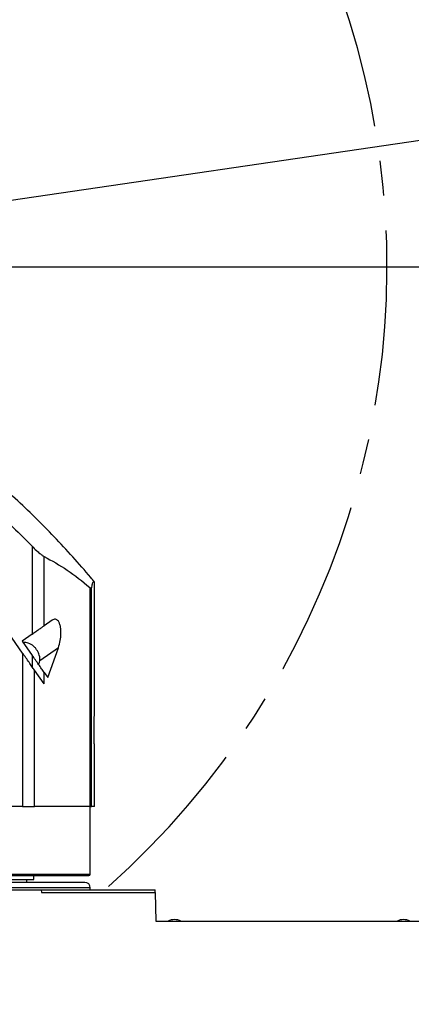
# Model space of a CAD drawing. Extents: x 0 to 841, y 0 to 594.
# Tile 49 of 65: x 688 to 702, y 318 to 353. Entities that reach past the tile are written whole.
import ezdxf

# ---------------------------------------------------------------- set-up
doc = ezdxf.new("R2010")
doc.units = 0
doc.linetypes.add('CENTER', pattern=[10.16, 6.35, -1.27, 1.27, -1.27])
doc.layers.get('0').update_dxf_attribs({"linetype": 'CONTINUOUS'})
doc.styles.add('SLDTEXTSTYLE1', font='TXT', dxfattribs={"width": 0.75})
doc.dimstyles.new('SLDDIMSTYLE0', dxfattribs={"dimtxt": 3.5, "dimasz": 3.556, "dimexe": 0, "dimexo": 0.0625, "dimgap": 0.875, "dimtad": 1, "dimdec": 1, "dimlfac": 10, "dimrnd": 1e-09, "dimzin": 12, "dimtxsty": 'SLDTEXTSTYLE1', "dimsah": 1, "dimcen": 0, "dimazin": 3, "dimtfac": 1, "dimtdec": 1, "dimtofl": 0, "dimtmove": 0, "dimatfit": 3, "dimtolj": 1, "dimtzin": 12})
doc.dimstyles.new('SLDDIMSTYLE1', dxfattribs={"dimtxt": 3.5, "dimasz": 3.556, "dimexe": 0, "dimexo": 0.0625, "dimgap": 0.875, "dimtad": 1, "dimdec": 4, "dimlfac": 10, "dimzin": 12, "dimtxsty": 'SLDTEXTSTYLE1', "dimsah": 1, "dimcen": 0.09, "dimazin": 3, "dimtfac": 1, "dimtofl": 0, "dimtmove": 0, "dimatfit": 3, "dimtolj": 1, "dimtzin": 12})
doc.dimstyles.new('SLDDIMSTYLE3', dxfattribs={"dimtxt": 3.5, "dimasz": 3.556, "dimexe": 0, "dimexo": 0.0625, "dimgap": 0.875, "dimtad": 1, "dimdec": 1, "dimlfac": 10, "dimrnd": 1e-09, "dimzin": 12, "dimtxsty": 'SLDTEXTSTYLE1', "dimsah": 1, "dimcen": 0.09, "dimazin": 3, "dimtfac": 1, "dimtdec": 1, "dimtofl": 0, "dimtmove": 0, "dimatfit": 3, "dimtolj": 1, "dimtzin": 12})
doc.dimstyles.new('SLDDIMSTYLE4', dxfattribs={"dimtxt": 3.5, "dimasz": 3.556, "dimexe": 0, "dimexo": 0.0625, "dimgap": 0.875, "dimtad": 1, "dimlfac": 10, "dimrnd": 1e-09, "dimzin": 12, "dimtxsty": 'SLDTEXTSTYLE1', "dimsah": 1, "dimcen": 0.09, "dimazin": 3, "dimtfac": 1, "dimtofl": 0, "dimtmove": 0, "dimatfit": 3, "dimtolj": 1, "dimtzin": 12})

# ---------------------------------------------------------------- blocks, each defined once
blk = doc.blocks.new('_D_2')
at = {"color": 2, "linetype": 'CONTINUOUS'}
for p, q in [((671.459, 425.396), (671.459, 507.465)), ((778.817, 419.411), (805.167, 437.861))]:
    blk.add_line(p, q, dxfattribs=at)
blk.add_arc((671.459, 344.238), 162.227, 35, 90, dxfattribs=at)
for points in [[(671.459, 506.465), (675.011, 506.045), (675.019, 506.807)], [(804.348, 437.288), (802.586, 440.4), (801.967, 439.956)]]:
    blk.add_solid(points, dxfattribs=at)
at = {"color": 2, "linetype": 'CONTINUOUS', "char_height": 3.5, "attachment_point": 1, "rotation": 333.3954, "style": 'SLDTEXTSTYLE1'}
for s, insert in [('+', (741.719, 495.532, 0.01)), ('55°', (744.248, 494.265, 0.01))]:
    blk.add_mtext(s, dxfattribs=dict(at, insert=insert))
blk = doc.blocks.new('_D_5')
at = {"color": 2, "linetype": 'CONTINUOUS'}
for q in [(767.663, 358.336), (671.459, 344.238)]:
    blk.add_line((740.947, 354.421), q, dxfattribs=at)
blk.add_solid([(740.947, 354.421), (744.521, 354.559), (744.41, 355.313)], dxfattribs=at)
at = {"color": 2, "linetype": 'CONTINUOUS', "char_height": 3.5, "attachment_point": 1, "rotation": 8.3368, "style": 'SLDTEXTSTYLE1'}
for s, insert in [('*2', (762.507, 362.139, 0.01)), ('R702.3', (746.89, 359.85, 0.01))]:
    blk.add_mtext(s, dxfattribs=dict(at, insert=insert))
blk = doc.blocks.new('_D_13')
at = {"color": 2, "linetype": 'CONTINUOUS'}
for p, q in [((672.459, 474.298), (823.11, 474.298)), ((822.11, 474.298), (822.11, 297.038)), ((691.223, 297.038), (823.11, 297.038))]:
    blk.add_line(p, q, dxfattribs=at)
for points in [[(822.11, 474.298), (821.729, 470.742), (822.491, 470.742)], [(822.11, 297.038), (822.491, 300.594), (821.729, 300.594)]]:
    blk.add_solid(points, dxfattribs=at)
at = {"color": 2, "linetype": 'CONTINUOUS', "insert": (817.598, 411.728, 0.01), "char_height": 3.5, "attachment_point": 1, "rotation": 90, "style": 'SLDTEXTSTYLE1'}
blk.add_mtext('1772.6', dxfattribs=at)
blk = doc.blocks.new('_D_19')
at = {"color": 2, "linetype": 'CONTINUOUS'}
for p, q in [((683.347, 344.238), (811.11, 344.238)), ((810.11, 297.038), (810.11, 344.238)), ((692.747, 297.038), (811.11, 297.038))]:
    blk.add_line(p, q, dxfattribs=at)
for points in [[(810.11, 344.238), (809.729, 340.682), (810.491, 340.682)], [(810.11, 297.038), (810.491, 300.594), (809.729, 300.594)]]:
    blk.add_solid(points, dxfattribs=at)
at = {"color": 2, "linetype": 'CONTINUOUS', "insert": (805.598, 314.207, -0.425), "char_height": 3.5, "attachment_point": 1, "rotation": 90, "style": 'SLDTEXTSTYLE1'}
blk.add_mtext('472', dxfattribs=at)
blk = doc.blocks.new('_D_20')
at = {"color": 2, "linetype": 'CONTINUOUS'}
for p, q in [((684.721, 409.238), (811.11, 409.238)), ((810.11, 344.238), (810.11, 409.238)), ((683.347, 344.238), (811.11, 344.238))]:
    blk.add_line(p, q, dxfattribs=at)
for points in [[(810.11, 409.238), (809.729, 405.682), (810.491, 405.682)], [(810.11, 344.238), (810.491, 347.794), (809.729, 347.794)]]:
    blk.add_solid(points, dxfattribs=at)
at = {"color": 2, "linetype": 'CONTINUOUS', "insert": (805.598, 374.281, -0.425), "char_height": 3.5, "attachment_point": 1, "rotation": 90, "style": 'SLDTEXTSTYLE1'}
blk.add_mtext('650', dxfattribs=at)

msp = doc.modelspace()

# ---------------------------------------------------------------- linework, layer by layer
at = {"color": 7, "linetype": 'CONTINUOUS'}
for p, q in [((688.604147, 334.113121), (688.604147, 330.930745)), ((689.03716, 331.233943), (689.03716, 333.742333)), ((690.855903, 328.290886), (690.855903, 332.825164)), ((690.689553, 332.624298), (690.689553, 324.688075)), ((690.756369, 324.688075), (690.756369, 332.589583)), ((689.325835, 331.436076), (689.03716, 331.233943)), ((688.257737, 330.240882), (687.500505, 331.32232)), ((688.604147, 330.930745), (688.242857, 330.677766)), ((688.242857, 330.677766), (688.604147, 330.161791)), ((689.1674, 329.357382), (689.552004, 330.43991)), ((688.257737, 330.240882), (688.257737, 324.688075)), ((688.604147, 330.161791), (688.604147, 329.746157)), ((688.69075, 324.688075), (688.69075, 329.622475)), ((689.03716, 329.12775), (688.69075, 329.622475)), ((689.03716, 329.543384), (689.1674, 329.357382)), ((689.03716, 329.12775), (689.03716, 329.543384)), ((690.856125, 328.291041), (690.855903, 328.290886)), ((690.841501, 327.609375), (690.841501, 326.966518)), ((690.841501, 326.966518), (690.855903, 326.94595)), ((690.855903, 324.688075), (690.855903, 326.94595)), ((688.257737, 324.688075), (686.509156, 324.688075)), ((690.689553, 324.688075), (688.69075, 324.688075)), ((690.709403, 322.238075), (690.709403, 324.688075)), ((690.855903, 324.688075), (690.756369, 324.688075)), ((688.659403, 322.038075), (688.659403, 322.188075)), ((681.459403, 322.038075), (688.659403, 322.038075)), ((688.409403, 321.938075), (688.409403, 322.038075)), ((690.709403, 321.668075), (690.709403, 321.738075)), ((683.595404, 321.668075), (688.935365, 321.668075)), ((688.935365, 321.668075), (688.939462, 321.568075)), ((688.935365, 321.668075), (693.059403, 321.668075)), ((688.939462, 321.568075), (693.059403, 321.568075)), ((693.061987, 321.569386), (693.059403, 321.668075)), ((693.059403, 321.568075), (693.086375, 320.538075)), ((693.086375, 320.538075), (703.459403, 320.538075))]:
    msp.add_line(p, q, dxfattribs=at)
at = {"color": 8, "linetype": 'CONTINUOUS'}
for p, q in [((689.552004, 330.43991), (688.877164, 329.967381)), ((672.563228, 322.238075), (690.709403, 322.238075)), ((690.709403, 321.738075), (681.459403, 321.738075))]:
    msp.add_line(p, q, dxfattribs=at)
at = {"color": 1, "linetype": 'CONTINUOUS'}
for radius, start, end in [(130.06, 35, 225), (70.23, 337.64223483, 82.86715134)]:
    msp.add_arc((671.459403, 344.238075), radius, start, end, dxfattribs=at)
at = {"color": 2, "linetype": 'CENTER'}
msp.add_arc((671.459403, 344.238075), 29.9995, 311.5663589, 75.124227, dxfattribs=at)
at = {"color": 7, "linetype": 'CONTINUOUS'}
for centre, radius, start, end in [((690.659403, 322.238075), 0.05, 270, 0), ((690.509403, 321.738075), 0.2, 0, 90), ((693.759403, 320.021275), 0.5668, 65.7532671, 114.2467329), ((702.059403, 320.021275), 0.5668, 65.7532671, 114.2467329)]:
    msp.add_arc(centre, radius, start, end, dxfattribs=at)
for points, knots in [([(690.853952, 332.82357), (690.810558, 332.876886), (690.559252, 333.18565), (690.076703, 333.731105), (689.405549, 334.458339), (688.709189, 335.163668), (687.990917, 335.848387), (687.250655, 336.510958), (686.48968, 337.151263), (685.707354, 337.76657), (685.063143, 338.248486), (684.673568, 338.515873), (684.557756, 338.595361)], [0, 0, 0, 0, 0.024070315, 0.139396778, 0.254903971, 0.370572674, 0.486386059, 0.602329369, 0.718389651, 0.834555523, 0.95081697, 1, 1, 1, 1]), ([(686.393587, 336.151327), (686.669966, 335.921385), (687.441094, 335.279818), (688.149585, 334.569107), (688.604147, 334.113121)], [0, 0, 0, 0, 0.358407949, 1, 1, 1, 1]), ([(688.604147, 334.113121), (688.654566, 334.06257), (688.746726, 333.970169), (688.87162, 333.859286), (688.969604, 333.781797), (689.015618, 333.754917), (689.03716, 333.742333)], [0, 0, 0, 0, 0.329409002, 0.602111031, 0.813726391, 1, 1, 1, 1]), ([(690.756369, 332.589583), (690.767362, 332.647276), (690.78935, 332.762674), (690.822614, 332.841409), (690.844807, 332.830579), (690.855903, 332.825164)], [0, 0, 0, 0, 0.333308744, 0.666683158, 1, 1, 1, 1]), ([(690.689553, 332.624298), (690.708472, 332.609), (690.744729, 332.579683), (690.752603, 332.58638), (690.756369, 332.589583)], [0, 0, 0, 0, 0.521790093, 1, 1, 1, 1]), ([(689.552745, 331.395303), (689.53534, 331.415725), (689.501432, 331.45551), (689.442966, 331.475076), (689.38381, 331.470478), (689.34554, 331.447769), (689.325835, 331.436076)], [0, 0, 0, 0, 0.254145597, 0.49512683, 0.740042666, 1, 1, 1, 1]), ([(689.552004, 330.43991), (689.577539, 330.524736), (689.62489, 330.682041), (689.651526, 330.942668), (689.64008, 331.153858), (689.602678, 331.307919), (689.569018, 331.366825), (689.552745, 331.395303)], [0, 0, 0, 0, 0.2813519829, 0.5217453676, 0.7463475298, 0.8773753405, 1, 1, 1, 1]), ([(688.604147, 330.930745), (688.647089, 330.960813), (688.730547, 331.019251), (688.848087, 331.101553), (688.956021, 331.177129), (689.009642, 331.214675), (689.03716, 331.233943)], [0, 0, 0, 0, 0.259012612, 0.503385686, 0.745149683, 1, 1, 1, 1]), ([(688.762958, 330.365636), (688.755078, 330.379042), (688.726816, 330.427118), (688.633035, 330.518562), (688.477585, 330.616935), (688.33863, 330.627583), (688.274558, 330.632493)], [0, 0, 0, 0, 0.080256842, 0.287811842, 0.671605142, 1, 1, 1, 1]), ([(688.85058, 329.834866), (688.865845, 329.890325), (688.901025, 330.018135), (688.86207, 330.191256), (688.808381, 330.310645), (688.772863, 330.353646), (688.762958, 330.365636)], [0, 0, 0, 0, 0.304610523, 0.701995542, 0.916900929, 1, 1, 1, 1]), ([(688.69075, 329.622475), (688.660142, 329.666188), (688.59973, 329.752465), (688.452648, 329.96252), (688.336191, 330.128838), (688.257737, 330.240882)], [0, 0, 0, 0, 0.2510049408, 0.4954243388, 1, 1, 1, 1]), ([(689.03716, 329.543384), (689.006552, 329.587097), (688.94614, 329.673374), (688.799058, 329.883429), (688.682601, 330.049747), (688.604147, 330.161791)], [0, 0, 0, 0, 0.251004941, 0.495424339, 1, 1, 1, 1]), ([(690.855903, 328.290886), (690.854831, 328.286828), (690.852636, 328.27852), (690.848855, 328.211356), (690.845126, 328.078226), (690.84212, 327.863859), (690.841718, 327.698543), (690.841501, 327.609375)], [0, 0, 0, 0, 0.1274398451, 0.2609303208, 0.4875427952, 0.7235906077, 1, 1, 1, 1]), ([(681.459403, 322.188075), (681.76047, 322.188075), (682.362603, 322.188075), (683.257126, 322.188075), (684.134295, 322.188075), (684.985764, 322.188075), (685.803192, 322.188075), (686.578886, 322.188075), (687.305159, 322.188075), (687.975269, 322.188075), (688.582479, 322.188075), (689.121245, 322.188075), (689.586081, 322.188075), (689.972716, 322.188075), (690.277625, 322.188075), (690.496104, 322.188075), (690.633724, 322.188075), (690.650843, 322.188075), (690.659403, 322.188075)], [0, 0, 0, 0, 0.062500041, 0.125000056, 0.187500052, 0.250000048, 0.312500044, 0.37500004, 0.437500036, 0.500000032, 0.562500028, 0.625000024, 0.68750002, 0.750000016, 0.812500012, 0.875000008, 0.937500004, 1, 1, 1, 1]), ([(690.509403, 321.938075), (690.509403, 321.938075), (689.555876, 321.938075), (686.161563, 321.938075), (683.859544, 321.938075), (681.459403, 321.938075)], [0, 0, 0, 0, 0.5, 0.5, 1, 1, 1, 1])]:
    msp.add_open_spline(points, degree=3, knots=knots, dxfattribs=at)
for points in [[(689.03716, 333.742333), (689.318102, 333.588767), (689.879987, 333.281635), (690.419698, 332.84341), (690.689553, 332.624298)], [(688.257737, 324.688075), (688.301399, 324.688075), (688.388722, 324.688075), (688.510254, 324.688075), (688.616685, 324.688075), (688.666061, 324.688075), (688.69075, 324.688075)], [(690.689553, 324.688075), (690.708092, 324.688075), (690.745171, 324.688075), (690.752636, 324.688075), (690.756369, 324.688075)]]:
    msp.add_open_spline(points, degree=3, dxfattribs=at)

# ---------------------------------------------------------------- dimensions: what is measured, and where the dimension line sits
at = {"color": 2, "linetype": 'CONTINUOUS'}
dim = msp.add_angular_dim_2l(base=(746.367544, 488.135274), line1=((725.692108, 382.212223), (777.998318, 418.837426)), line2=((671.459403, 424.395734), (671.459403, 347.261302)), text='+<>', dimstyle='SLDDIMSTYLE1', dxfattribs=at)
dim.commit()
dim.dimension.update_dxf_attribs({"geometry": '_D_2', "text_midpoint": (744.109645, 489.288328), "dimtype": 162})
for base, p1, p2, dimstyle, picture, middle in [((822.109645, 297.038075), (671.459403, 474.298075), (690.223387, 297.038075), 'SLDDIMSTYLE3', '_D_13', (822.109645, 418.83944)), ((810.109645, 409.238075), (682.347402, 344.238075), (683.720507, 409.238075), 'SLDDIMSTYLE4', '_D_20', (810.109645, 378.160063)), ((810.109645, 344.238075), (691.747138, 297.038075), (682.347402, 344.238075), 'SLDDIMSTYLE4', '_D_19', (810.109645, 318.086457))]:
    dim = msp.add_linear_dim(base=base, p1=p1, p2=p2, angle=90, dimstyle=dimstyle, dxfattribs=at)
    dim.commit()
    dim.dimension.update_dxf_attribs({"geometry": picture, "text_midpoint": middle, "dimtype": 160})
dim = msp.add_radius_dim(center=(671.459403, 344.238075), mpoint=(740.947278, 354.420812), text='<> *2', dimstyle='SLDDIMSTYLE0', dxfattribs=at)
dim.commit()
dim.dimension.update_dxf_attribs({"geometry": '_D_5', "text_midpoint": (757.647002, 356.867995), "dimtype": 164})

doc.saveas('drawing.dxf')
